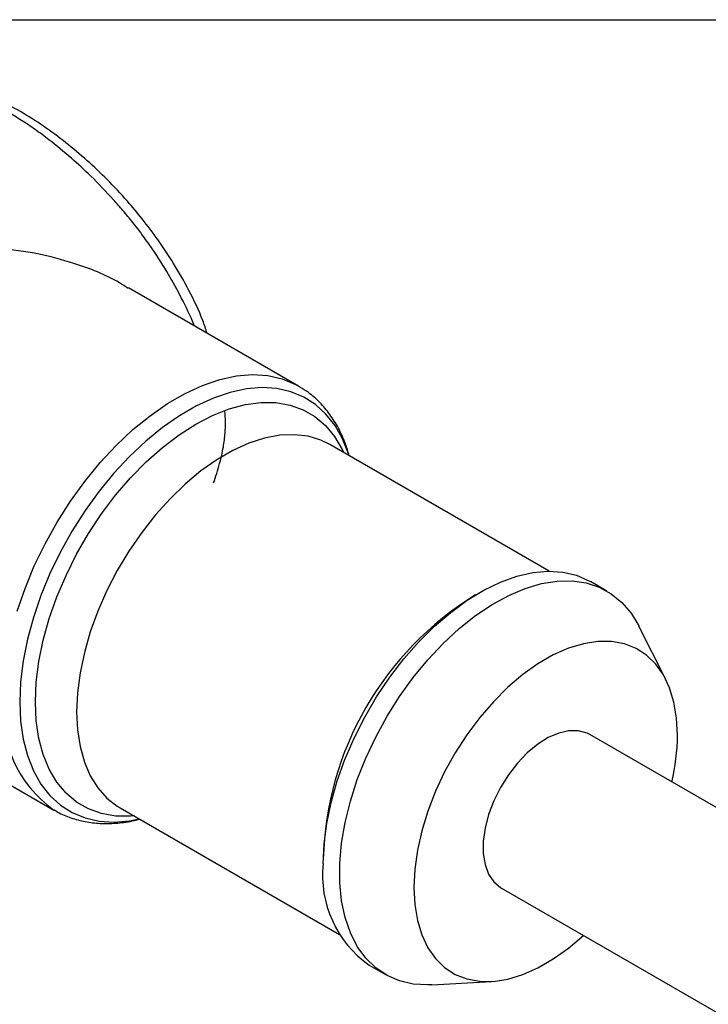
# Model space of a CAD drawing. Header units: millimetres. Extents: x 6 to 273, y 6 to 210.
# Tile 10 of 11: x 183 to 212, y 167 to 210. Entities that reach past the tile are written whole.
import ezdxf

# ---------------------------------------------------------------- set-up
doc = ezdxf.new("R2010")
doc.units = ezdxf.units.MM
doc.linetypes.add('SLD-Solid', pattern=[0])
doc.layers.add('TEXT', color=140, linetype='SLD-Solid', lineweight=25)

msp = doc.modelspace()

# ---------------------------------------------------------------- linework, layer by layer
for p, q in [((194.9, 193.831), (187.603, 198.043)), ((194.9, 193.831), (194.946, 193.804)), ((205.65, 185.893), (196.236, 191.328)), ((208.128, 185.04), (207.421, 185.448)), ((210.656, 181.252), (209.501, 183.539)), ((177.114, 179.85), (184.401, 175.644)), ((256.897, 150.304), (207.4, 178.879)), ((187.237, 175.739), (196.651, 170.304)), ((203.6, 172.297), (253.097, 143.723)), ((197.922, 168.993), (198.629, 168.585)), ((200.615, 168.147), (203.173, 168.29))]:
    msp.add_line(p, q)
at = {"flags": 128}
for points in [[(182.828, 184.18), (183.159, 185.151), (183.557, 186.117), (184.017, 187.07), (184.535, 187.998), (185.106, 188.894), (185.723, 189.746), (186.381, 190.547), (187.072, 191.289), (187.79, 191.963), (188.526, 192.563), (189.274, 193.083), (190.027, 193.517), (190.775, 193.861), (191.512, 194.112), (192.229, 194.266), (192.92, 194.322), (193.578, 194.281), (194.195, 194.141), (194.766, 193.904), (194.9, 193.831)], [(197.058, 190.853), (197.037, 190.919), (196.783, 191.564), (196.461, 192.136), (196.074, 192.63), (195.627, 193.039), (195.123, 193.36), (194.568, 193.59), (193.968, 193.726), (193.329, 193.766), (192.657, 193.711), (191.96, 193.562), (191.243, 193.318), (190.516, 192.984), (189.785, 192.561), (189.058, 192.056), (188.341, 191.473), (187.644, 190.817), (186.972, 190.097), (186.333, 189.318), (185.733, 188.489), (185.178, 187.619), (184.674, 186.716), (184.227, 185.79), (183.84, 184.85), (183.518, 183.907), (183.264, 182.968), (183.081, 182.045), (182.97, 181.147), (182.933, 180.282)], [(187.839, 175.391), (187.687, 175.379), (187.045, 175.386), (186.441, 175.491), (185.882, 175.691), (185.372, 175.985), (184.919, 176.37), (184.527, 176.841), (184.2, 177.393), (183.941, 178.021), (183.755, 178.717), (183.642, 179.473), (183.605, 180.282), (183.642, 181.135), (183.755, 182.021), (183.941, 182.932), (184.2, 183.858), (184.527, 184.788), (184.919, 185.712), (185.372, 186.62), (185.882, 187.502), (186.441, 188.349), (187.045, 189.151), (187.687, 189.899), (188.36, 190.585), (189.056, 191.202), (189.767, 191.743), (190.486, 192.202), (191.206, 192.573), (191.917, 192.854), (192.613, 193.04), (193.285, 193.13), (193.927, 193.123), (194.531, 193.019), (195.091, 192.819), (195.6, 192.525), (196.054, 192.14), (196.446, 191.669), (196.773, 191.116), (196.838, 190.98)], [(196.236, 191.328), (195.856, 191.513), (195.308, 191.678), (194.717, 191.747), (194.092, 191.72), (193.439, 191.597), (192.766, 191.38), (192.081, 191.07), (191.392, 190.672), (190.707, 190.191), (190.034, 189.631), (189.381, 189), (188.755, 188.305), (188.165, 187.554), (187.616, 186.756), (187.116, 185.92), (186.67, 185.056), (186.283, 184.174), (185.961, 183.285), (185.705, 182.398), (185.521, 181.525), (185.41, 180.675), (185.372, 179.859), (185.41, 179.086), (185.521, 178.366), (185.705, 177.705), (185.961, 177.113), (186.283, 176.597), (186.67, 176.161), (187.116, 175.812), (187.237, 175.739)], [(195.954, 173.343), (195.992, 174.189), (196.106, 175.07), (196.294, 175.975), (196.554, 176.895), (196.884, 177.818), (197.279, 178.734), (197.735, 179.633), (198.248, 180.505), (198.81, 181.339), (199.416, 182.127), (200.059, 182.859), (200.732, 183.528), (201.427, 184.125), (202.135, 184.644), (202.85, 185.078), (203.563, 185.424), (204.266, 185.676), (204.95, 185.833), (205.609, 185.893), (206.234, 185.854), (206.82, 185.717), (207.358, 185.484), (207.421, 185.448)], [(200.615, 168.147), (200.441, 168.14), (199.815, 168.179), (199.23, 168.316), (198.692, 168.549), (198.207, 168.876), (197.781, 169.293), (197.418, 169.795), (197.122, 170.376), (196.898, 171.03), (196.746, 171.75), (196.67, 172.527), (196.67, 173.353), (196.746, 174.218), (196.898, 175.112), (197.122, 176.026), (197.418, 176.948), (197.781, 177.869), (198.207, 178.778), (198.692, 179.665), (199.23, 180.519), (199.815, 181.331), (200.441, 182.093), (201.1, 182.794), (201.784, 183.428), (202.487, 183.986), (203.2, 184.464), (203.914, 184.854), (204.623, 185.154), (205.318, 185.359), (205.99, 185.467), (206.633, 185.477), (207.24, 185.389), (207.802, 185.204), (208.314, 184.924), (208.771, 184.551), (209.166, 184.091), (209.496, 183.549), (209.501, 183.539)], [(211.157, 178.853), (211.118, 179.59), (211.004, 180.272), (210.815, 180.891), (210.555, 181.438), (210.226, 181.906), (209.833, 182.288), (209.382, 182.58), (208.878, 182.778), (208.328, 182.878), (207.74, 182.879), (207.122, 182.782), (206.482, 182.588), (205.829, 182.299), (205.171, 181.919), (204.517, 181.454), (203.877, 180.909), (203.259, 180.292), (202.671, 179.612), (202.122, 178.877), (201.618, 178.098), (201.166, 177.285), (200.774, 176.449), (200.445, 175.601), (200.184, 174.753), (199.995, 173.917), (199.881, 173.103), (199.843, 172.322), (199.881, 171.586), (199.995, 170.904), (200.184, 170.285), (200.445, 169.738), (200.774, 169.27), (201.166, 168.887), (201.618, 168.595), (202.122, 168.398), (202.671, 168.298), (203.259, 168.296), (203.877, 168.393), (204.517, 168.588), (205.171, 168.877), (205.829, 169.256), (206.482, 169.722), (207.12, 170.265)], [(182.933, 180.282), (182.97, 179.46), (183.081, 178.69), (183.264, 177.978), (183.518, 177.333), (183.84, 176.761), (184.227, 176.268), (184.674, 175.858), (185.178, 175.537), (185.733, 175.308), (186.333, 175.172), (186.972, 175.131), (187.644, 175.186), (188.059, 175.264)], [(207.4, 178.879), (207.275, 178.942), (206.909, 179.043), (206.502, 179.045), (206.066, 178.948), (205.614, 178.754), (205.158, 178.468), (204.713, 178.1), (204.29, 177.66), (203.902, 177.16), (203.56, 176.615), (203.274, 176.04), (203.051, 175.452), (202.899, 174.868), (202.822, 174.305), (202.822, 173.779), (202.899, 173.305), (203.051, 172.896), (203.274, 172.565), (203.56, 172.321), (203.6, 172.297)]]:
    msp.add_lwpolyline(points, dxfattribs=at)
for centre, radius, start, end in [((209.632, 173.202), 13.68, 121.4662, 178.5392), ((187.46, 179.922), 5.261, 174.2237, 234.2376), ((201.857, 178.933), 9.3, 347.0341, 359.5079), ((200.64, 172.843), 4.713, 173.9156, 234.7722)]:
    msp.add_arc(centre, radius, start, end)
for points, knots in [([(190.423, 196.415), (190.416, 196.434), (190.262, 196.839), (189.899, 197.578), (189.312, 198.66), (188.751, 199.54), (188.227, 200.279), (187.8, 200.837), (187.373, 201.354), (186.779, 202.032), (186.044, 202.795), (185.11, 203.655), (184.311, 204.315), (183.596, 204.841), (183.014, 205.232), (182.487, 205.551), (182.009, 205.814), (181.462, 206.09), (180.787, 206.379), (179.991, 206.631), (179.252, 206.764), (178.569, 206.788), (177.946, 206.702), (177.452, 206.56), (177.201, 206.394), (177.128, 206.346)], [0, 0, 0, 0, 0.002927, 0.063001, 0.115435, 0.174184, 0.20594, 0.239276, 0.270152, 0.297712, 0.36318, 0.417055, 0.478383, 0.515662, 0.552779, 0.589205, 0.616637, 0.645645, 0.697495, 0.753751, 0.814428, 0.863458, 0.917343, 0.975929, 1, 1, 1, 1]), ([(190.974, 196.097), (190.914, 196.28), (190.711, 196.896), (190.221, 197.903), (189.569, 199.064), (188.889, 200.088), (188.219, 200.978), (187.494, 201.843), (186.704, 202.685), (185.818, 203.524), (184.902, 204.295), (183.941, 205.005), (182.961, 205.625), (182.017, 206.119), (181.157, 206.472), (180.386, 206.702), (179.677, 206.831), (179.052, 206.869), (178.431, 206.825), (177.802, 206.697), (177.395, 206.495), (177.182, 206.39)], [0, 0, 0, 0, 0.028123, 0.095105, 0.156492, 0.212352, 0.262802, 0.307975, 0.366181, 0.421494, 0.478866, 0.538339, 0.599992, 0.660954, 0.716763, 0.767079, 0.81437, 0.861072, 0.899054, 0.947278, 1, 1, 1, 1]), ([(187.587, 198.017), (187.462, 198.1), (186.762, 198.564), (185.428, 199.066), (183.689, 199.551), (182.354, 199.714), (181.321, 199.709), (180.852, 199.637), (180.616, 199.601)], [0, 0, 0, 0, 0.063253, 0.353394, 0.573694, 0.797675, 0.898244, 1, 1, 1, 1]), ([(197.069, 190.847), (197.018, 191.024), (196.896, 191.442), (196.618, 192.036), (196.252, 192.626), (195.819, 193.134), (195.385, 193.528), (195.076, 193.714), (194.95, 193.79)], [0, 0, 0, 0, 0.139241, 0.328553, 0.514954, 0.697751, 0.876967, 1, 1, 1, 1]), ([(191.249, 189.678), (191.341, 189.951), (191.511, 190.455), (191.67, 191.171), (191.746, 191.769), (191.774, 192.283), (191.749, 192.599), (191.738, 192.749)], [0, 0, 0, 0, 0.28628, 0.527768, 0.715799, 0.863996, 1, 1, 1, 1]), ([(184.388, 175.665), (184.466, 175.616), (184.72, 175.457), (185.201, 175.275), (185.818, 175.119), (186.468, 175.053), (187.145, 175.078), (187.683, 175.147), (187.994, 175.236), (188.07, 175.258)], [0, 0, 0, 0, 0.074388, 0.24533, 0.416364, 0.588947, 0.764197, 0.942624, 1, 1, 1, 1])]:
    msp.add_open_spline(points, degree=3, knots=knots)
at = {"layer": 'TEXT'}
msp.add_line((6.35, 209.55), (273.05, 209.55), dxfattribs=at)

doc.saveas('drawing.dxf')
